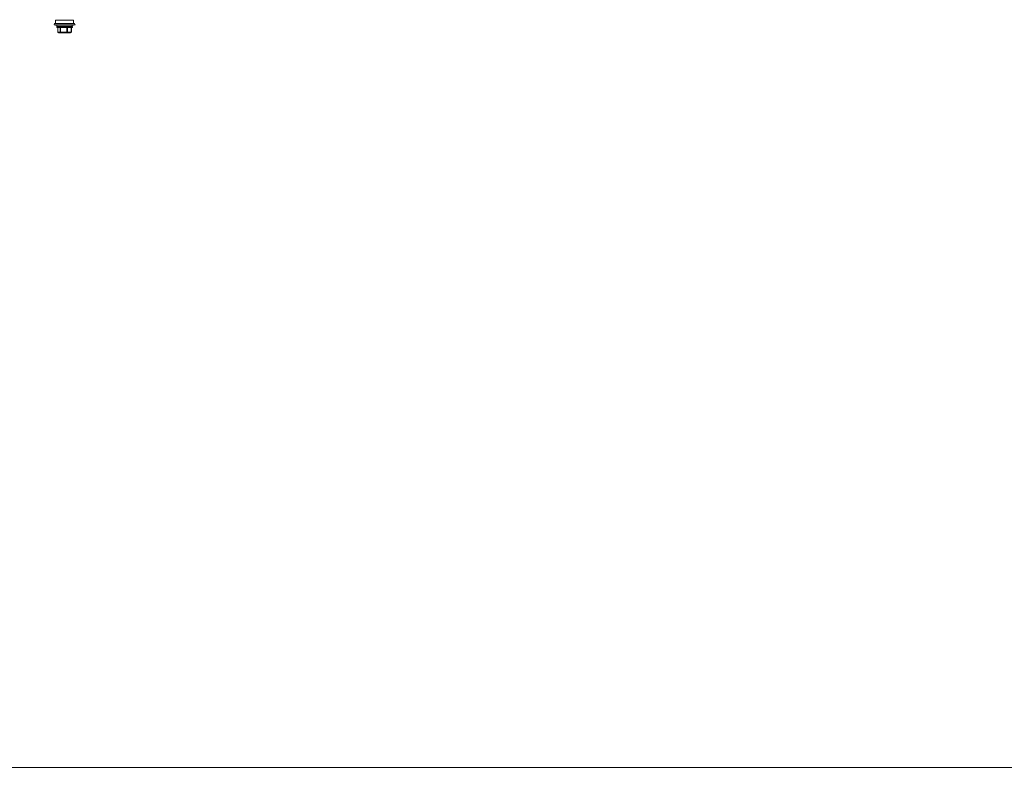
# Model space of a CAD drawing. Header units: millimetres. Extents: x -3034 to 546681, y -100001 to 133386.
# Tile 80 of 124: x 89135 to 89794, y -15961 to -15458. Entities that reach past the tile are written whole.
import ezdxf
from ezdxf.lldxf.tags import DXFTag

# ---------------------------------------------------------------- set-up
doc = ezdxf.new("R2010")
doc.units = ezdxf.units.MM
doc.linetypes.add('ACAD_ISO03W100', pattern=[150, 60, -90])
for name, color, linetype in [('___INST__AR_podstawy', 3, 'Continuous'), ('ELEK CIENKIE', 80, 'Continuous'), ('ELEK ODGROMÓWKA', 214, 'Continuous')]:
    doc.layers.add(name, color=color, linetype=linetype)
doc.layers.add('A-widok', color=7, linetype='Continuous', lineweight=15)
tags = doc.linetypes.add('DASH', pattern=[15, 10, -5]).pattern_tags.tags
tags[6:7] = [DXFTag(74, 4), DXFTag(75, 0), DXFTag(340, '0'), DXFTag(46, 0.0), DXFTag(50, 0.0), DXFTag(44, 0.0), DXFTag(45, 0.0)]
tags[4:5] = [DXFTag(74, 4), DXFTag(75, 0), DXFTag(340, '0'), DXFTag(46, 0.0), DXFTag(50, 0.0), DXFTag(44, 0.0), DXFTag(45, 0.0)]

# ---------------------------------------------------------------- blocks, each defined once
blk = doc.blocks.new('iglice')
at = {"layer": 'ELEK CIENKIE', "color": 232, "linetype": 'ACAD_ISO03W100', "ltscale": 3}
blk.add_circle((-27813.9, 9135.33), 7540, dxfattribs=at)
blk = doc.blocks.new('wentDACH')
at = {"color": 8, "linetype": 'Continuous', "lineweight": 9}
for p, q in [((-96875.16, 27940.19), (-96875.16, 27942.61)), ((-96863.16, 27942.61), (-96875.16, 27942.61)), ((-96863.16, 27940.19), (-96863.16, 27942.61)), ((-96876.16, 27939.43), (-96875.89, 27940.19)), ((-96862.16, 27939.43), (-96876.16, 27939.43)), ((-96862.42, 27940.19), (-96875.89, 27940.19)), ((-96874.41, 27937.81), (-96874.41, 27938.11)), ((-96863.91, 27938.11), (-96874.41, 27938.11)), ((-96874.41, 27937.81), (-96863.91, 27937.81)), ((-96864.21, 27938.41), (-96874.11, 27938.41)), ((-96874.11, 27937.51), (-96864.21, 27937.51)), ((-96873.7, 27937.51), (-96873.7, 27934.61)), ((-96873.67, 27934.61), (-96873.7, 27934.61)), ((-96873.67, 27937.51), (-96873.67, 27934.61)), ((-96872.02, 27937.51), (-96872.02, 27934.61)), ((-96871.78, 27934.61), (-96872.02, 27934.61)), ((-96871.78, 27937.51), (-96871.78, 27934.61)), ((-96867.54, 27937.51), (-96867.54, 27934.61)), ((-96867.26, 27934.61), (-96867.54, 27934.61)), ((-96867.26, 27937.51), (-96867.26, 27934.61)), ((-96864.68, 27937.51), (-96864.68, 27934.61)), ((-96864.62, 27934.61), (-96864.68, 27934.61)), ((-96864.62, 27937.51), (-96864.62, 27934.61)), ((-96863.91, 27937.81), (-96863.91, 27938.11)), ((-96862.16, 27939.43), (-96862.42, 27940.19)), ((-96873.58, 27934.37), (-96873.57, 27934.37)), ((-96873.53, 27934.34), (-96873.58, 27934.37)), ((-96873.46, 27934.29), (-96873.53, 27934.34)), ((-96873.4, 27934.25), (-96873.46, 27934.29)), ((-96873.34, 27934.22), (-96873.4, 27934.25)), ((-96872.34, 27934.41), (-96873.35, 27934.41)), ((-96873.32, 27934.21), (-96873.34, 27934.22)), ((-96873.23, 27934.15), (-96873.32, 27934.21)), ((-96873.32, 27934.21), (-96873.32, 27934.21)), ((-96873.22, 27934.15), (-96873.23, 27934.15)), ((-96873.22, 27934.15), (-96873.23, 27934.15)), ((-96873.22, 27934.15), (-96873.23, 27934.15)), ((-96865.24, 27934.11), (-96873.08, 27934.11)), ((-96872.18, 27934.15), (-96870.97, 27934.15)), ((-96870.94, 27934.41), (-96868.37, 27934.41)), ((-96868.31, 27934.15), (-96866.91, 27934.15)), ((-96866.75, 27934.41), (-96865.19, 27934.41)), ((-96865.09, 27934.15), (-96865.29, 27934.15)), ((-96865.09, 27934.15), (-96864.99, 27934.21)), ((-96865.01, 27934.25), (-96865.02, 27934.25)), ((-96865.01, 27934.25), (-96865.02, 27934.25)), ((-96864.98, 27934.22), (-96864.99, 27934.21)), ((-96864.92, 27934.25), (-96864.98, 27934.22)), ((-96864.85, 27934.29), (-96864.92, 27934.25)), ((-96864.79, 27934.34), (-96864.85, 27934.29)), ((-96864.74, 27934.37), (-96864.79, 27934.34)), ((-96864.74, 27934.37), (-96864.77, 27934.35)), ((-96864.74, 27934.37), (-96864.74, 27934.37))]:
    blk.add_line(p, q, dxfattribs=at)
for centre, radius, start, end in [((-96869.16, 27959.19), 20.96, 250.49012, 262.46093), ((-96874.11, 27938.11), 0.3, 90, 180), ((-96874.11, 27937.81), 0.3, 180, 270), ((-96873.4, 27934.61), 0.3, 180, 233.57615), ((-96873.4, 27934.58), 0.277, 173.06635, 184.15947), ((-96869.16, 27959.19), 20.96, 277.53907, 289.50988), ((-96864.92, 27934.61), 0.3, 306.42385, 0), ((-96864.21, 27938.11), 0.3, 0, 90), ((-96864.21, 27937.81), 0.3, 270, 0), ((-96873.43, 27934.57), 0.24, 229.04772, 231.41841), ((-96873.43, 27934.56), 0.238, 231.41866, 233.32145), ((-96872.48, 27935.66), 1.69, 239.95609, 243.66274), ((-96873.08, 27934.41), 0.3, 240, 270), ((-96873.07, 27934.36), 0.252, 268.30146, 269.99898), ((-96865.24, 27934.41), 0.3, 270, 300)]:
    blk.add_arc(centre, radius, start, end, dxfattribs=at)
for points, knots in [([(-96873.35, 27934.41), (-96873.37, 27934.42), (-96873.49, 27934.48), (-96873.59, 27934.56), (-96873.67, 27934.61)], [0, 0, 0, 0, 0.241582, 1, 1, 1, 1]), ([(-96873.67, 27934.56), (-96873.67, 27934.53), (-96873.66, 27934.46), (-96873.61, 27934.41), (-96873.59, 27934.38)], [0, 0, 0, 0, 0.508798, 1, 1, 1, 1]), ([(-96872.02, 27934.61), (-96872.04, 27934.59), (-96872.15, 27934.52), (-96872.26, 27934.45), (-96872.34, 27934.41)], [0, 0, 0, 0, 0.258735, 1, 1, 1, 1]), ([(-96872.02, 27934.61), (-96872.01, 27934.56), (-96871.97, 27934.45), (-96871.88, 27934.38), (-96871.83, 27934.35)], [0, 0, 0, 0, 0.499375, 1, 1, 1, 1]), ([(-96871.78, 27934.61), (-96871.79, 27934.59), (-96871.8, 27934.54), (-96871.81, 27934.47), (-96871.83, 27934.41), (-96871.83, 27934.37), (-96871.83, 27934.35)], [0, 0, 0, 0, 0.311011, 0.595499, 0.831048, 1, 1, 1, 1]), ([(-96867.54, 27934.61), (-96867.53, 27934.59), (-96867.51, 27934.54), (-96867.49, 27934.46), (-96867.47, 27934.4), (-96867.45, 27934.37), (-96867.44, 27934.35)], [0, 0, 0, 0, 0.300908, 0.581887, 0.820768, 1, 1, 1, 1]), ([(-96867.26, 27934.61), (-96867.27, 27934.56), (-96867.3, 27934.48), (-96867.38, 27934.4), (-96867.42, 27934.37), (-96867.44, 27934.35)], [0, 0, 0, 0, 0.51005, 0.761442, 1, 1, 1, 1]), ([(-96866.75, 27934.41), (-96866.8, 27934.42), (-96866.97, 27934.48), (-96867.14, 27934.56), (-96867.26, 27934.61)], [0, 0, 0, 0, 0.246931, 1, 1, 1, 1]), ([(-96864.68, 27934.61), (-96864.72, 27934.59), (-96864.89, 27934.52), (-96865.06, 27934.45), (-96865.19, 27934.41)], [0, 0, 0, 0, 0.253215, 1, 1, 1, 1]), ([(-96864.68, 27934.61), (-96864.68, 27934.6), (-96864.67, 27934.53), (-96864.68, 27934.46), (-96864.71, 27934.42)], [0, 0, 0, 0, 0.267465, 1, 1, 1, 1]), ([(-96873.08, 27934.11), (-96873.11, 27934.11), (-96873.18, 27934.13), (-96873.27, 27934.2), (-96873.33, 27934.3), (-96873.35, 27934.37), (-96873.35, 27934.41)], [0, 0, 0, 0, 0.240762, 0.487172, 0.741052, 1, 1, 1, 1]), ([(-96873.35, 27934.41), (-96873.35, 27934.38), (-96873.35, 27934.33), (-96873.31, 27934.24), (-96873.26, 27934.18), (-96873.22, 27934.15)], [0, 0, 0, 0, 0.261028, 0.513901, 1, 1, 1, 1]), ([(-96872.34, 27934.41), (-96872.34, 27934.37), (-96872.33, 27934.29), (-96872.27, 27934.19), (-96872.18, 27934.13), (-96872.1, 27934.11), (-96872.07, 27934.11)], [0, 0, 0, 0, 0.259367, 0.513304, 0.759466, 1, 1, 1, 1]), ([(-96872.18, 27934.15), (-96872.22, 27934.18), (-96872.3, 27934.25), (-96872.34, 27934.36), (-96872.34, 27934.41)], [0, 0, 0, 0, 0.497181, 1, 1, 1, 1]), ([(-96871.83, 27934.35), (-96871.86, 27934.33), (-96871.97, 27934.26), (-96872.09, 27934.19), (-96872.18, 27934.15)], [0, 0, 0, 0, 0.258128, 1, 1, 1, 1]), ([(-96872.07, 27934.11), (-96872.09, 27934.11), (-96872.13, 27934.12), (-96872.16, 27934.14), (-96872.18, 27934.15)], [0, 0, 0, 0, 0.487547, 1, 1, 1, 1]), ([(-96870.94, 27934.41), (-96870.94, 27934.38), (-96870.95, 27934.35), (-96870.96, 27934.3), (-96870.97, 27934.25), (-96870.97, 27934.2), (-96870.97, 27934.17), (-96870.97, 27934.15)], [0, 0, 0, 0, 0.303771, 0.44908, 0.585232, 0.822263, 1, 1, 1, 1]), ([(-96870.97, 27934.15), (-96870.96, 27934.14), (-96870.94, 27934.12), (-96870.92, 27934.11), (-96870.9, 27934.11)], [0, 0, 0, 0, 0.549607, 1, 1, 1, 1]), ([(-96870.9, 27934.11), (-96870.91, 27934.11), (-96870.91, 27934.12), (-96870.92, 27934.14), (-96870.93, 27934.16), (-96870.93, 27934.22), (-96870.94, 27934.3), (-96870.94, 27934.37), (-96870.94, 27934.41)], [0, 0, 0, 0, 0.030416, 0.090737, 0.183718, 0.306963, 0.625593, 1, 1, 1, 1]), ([(-96868.31, 27934.15), (-96868.32, 27934.19), (-96868.34, 27934.27), (-96868.36, 27934.36), (-96868.37, 27934.41)], [0, 0, 0, 0, 0.423222, 1, 1, 1, 1]), ([(-96868.37, 27934.41), (-96868.37, 27934.37), (-96868.37, 27934.3), (-96868.37, 27934.22), (-96868.36, 27934.16), (-96868.35, 27934.14), (-96868.35, 27934.12), (-96868.34, 27934.11), (-96868.34, 27934.11)], [0, 0, 0, 0, 0.374745, 0.693331, 0.816493, 0.909374, 0.969614, 1, 1, 1, 1]), ([(-96868.34, 27934.11), (-96868.33, 27934.11), (-96868.32, 27934.12), (-96868.31, 27934.14), (-96868.31, 27934.15)], [0, 0, 0, 0, 0.363754, 1, 1, 1, 1]), ([(-96866.91, 27934.15), (-96866.95, 27934.16), (-96867.14, 27934.22), (-96867.31, 27934.3), (-96867.44, 27934.35)], [0, 0, 0, 0, 0.246802, 1, 1, 1, 1]), ([(-96866.99, 27934.11), (-96866.96, 27934.11), (-96866.89, 27934.13), (-96866.82, 27934.2), (-96866.76, 27934.3), (-96866.75, 27934.37), (-96866.75, 27934.41)], [0, 0, 0, 0, 0.223573, 0.463515, 0.72475, 1, 1, 1, 1]), ([(-96866.91, 27934.15), (-96866.92, 27934.14), (-96866.95, 27934.12), (-96866.98, 27934.11), (-96866.99, 27934.11)], [0, 0, 0, 0, 0.531148, 1, 1, 1, 1]), ([(-96866.75, 27934.41), (-96866.75, 27934.38), (-96866.77, 27934.33), (-96866.8, 27934.26), (-96866.85, 27934.2), (-96866.89, 27934.16), (-96866.91, 27934.15)], [0, 0, 0, 0, 0.257256, 0.515244, 0.76439, 1, 1, 1, 1]), ([(-96865.19, 27934.41), (-96865.19, 27934.37), (-96865.2, 27934.3), (-96865.25, 27934.2), (-96865.33, 27934.13), (-96865.4, 27934.11), (-96865.43, 27934.11)], [0, 0, 0, 0, 0.275505, 0.536765, 0.776581, 1, 1, 1, 1]), ([(-96865.43, 27934.11), (-96865.39, 27934.11), (-96865.34, 27934.12), (-96865.3, 27934.14), (-96865.29, 27934.15)], [0, 0, 0, 0, 0.747397, 1, 1, 1, 1]), ([(-96865.29, 27934.15), (-96865.25, 27934.18), (-96865.19, 27934.26), (-96865.18, 27934.36), (-96865.19, 27934.41)], [0, 0, 0, 0, 0.46907, 1, 1, 1, 1]), ([(-96865.02, 27934.25), (-96865.04, 27934.24), (-96865.13, 27934.2), (-96865.22, 27934.17), (-96865.29, 27934.15)], [0, 0, 0, 0, 0.251445, 1, 1, 1, 1]), ([(-96864.77, 27934.35), (-96864.79, 27934.35), (-96864.87, 27934.31), (-96864.95, 27934.27), (-96865.01, 27934.25)], [0, 0, 0, 0, 0.251423, 1, 1, 1, 1]), ([(-96864.99, 27934.21), (-96864.97, 27934.22), (-96864.9, 27934.26), (-96864.82, 27934.31), (-96864.77, 27934.35)], [0, 0, 0, 0, 0.244023, 1, 1, 1, 1])]:
    blk.add_open_spline(points, degree=3, knots=knots, dxfattribs=at)
for points in [[(-96870.94, 27934.41), (-96871.22, 27934.47), (-96871.5, 27934.53), (-96871.78, 27934.61)], [(-96867.54, 27934.61), (-96867.81, 27934.53), (-96868.09, 27934.47), (-96868.37, 27934.41)], [(-96873.22, 27934.15), (-96873.17, 27934.13), (-96873.12, 27934.11), (-96873.07, 27934.11)], [(-96870.97, 27934.15), (-96871.26, 27934.21), (-96871.55, 27934.27), (-96871.83, 27934.35)], [(-96867.44, 27934.35), (-96867.73, 27934.27), (-96868.01, 27934.21), (-96868.31, 27934.15)], [(-96864.74, 27934.38), (-96864.75, 27934.37), (-96864.76, 27934.36), (-96864.77, 27934.35)], [(-96864.71, 27934.42), (-96864.72, 27934.4), (-96864.73, 27934.39), (-96864.74, 27934.38)]]:
    blk.add_open_spline(points, degree=3, dxfattribs=at)

msp = doc.modelspace()

# ---------------------------------------------------------------- linework, layer by layer
at = {"layer": 'A-widok', "color": 252, "linetype": 'DASH', "ltscale": 15, "true_color": 0x939393}
msp.add_lwpolyline([(86533.102, -15958.032), (90733.102, -15958.032), (90733.102, -13658.032), (86533.102, -13658.032)], close=True, dxfattribs=at)

# ---------------------------------------------------------------- block references
at = {"layer": '___INST__AR_podstawy', "color": 210, "lineweight": 40}
msp.add_blockref('wentDACH', (186034.592, -43400.942), dxfattribs=at)
at = {"layer": 'ELEK ODGROMÓWKA'}
msp.add_blockref('iglice', (111335.99, -24243.943), dxfattribs=at)

doc.saveas('drawing.dxf')
